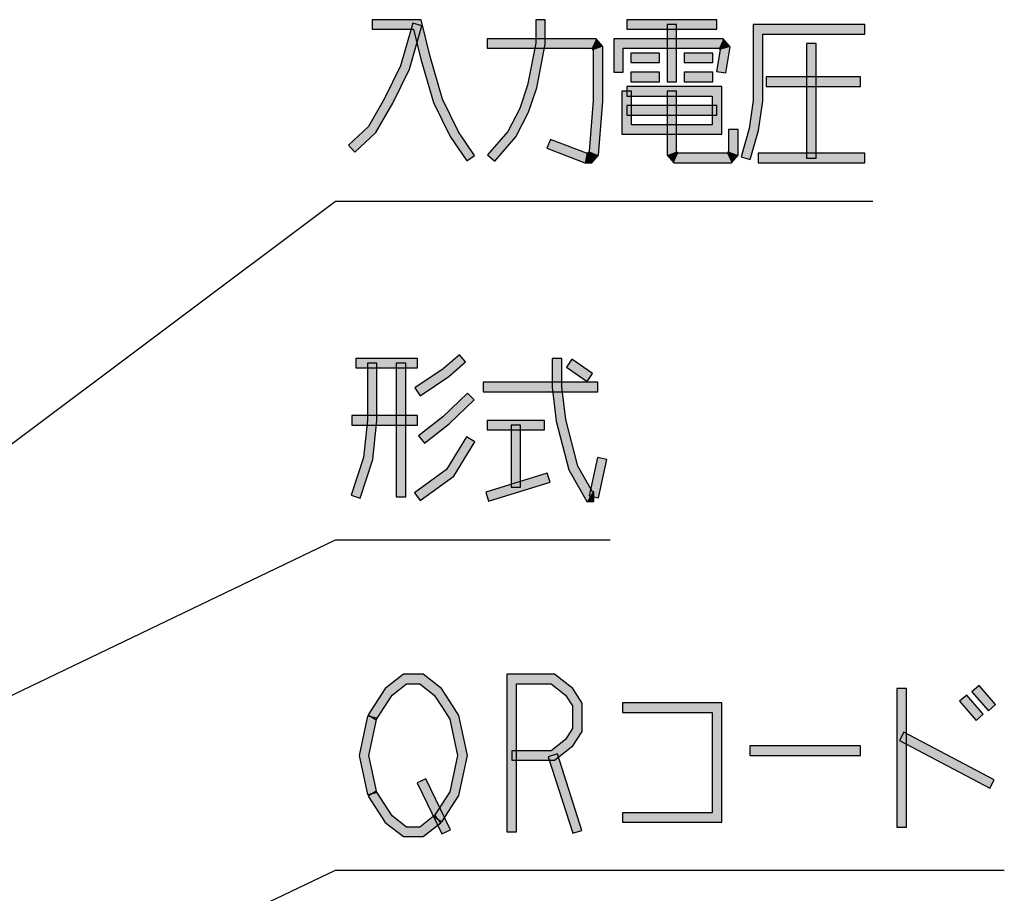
# Model space of a CAD drawing. Header units: millimetres. Extents: x 78 to 816, y 67 to 540.
# Tile 33 of 46: x 461 to 503, y 420 to 456. Entities that reach past the tile are written whole.
import ezdxf

# ---------------------------------------------------------------- set-up
doc = ezdxf.new("R2010")
doc.units = ezdxf.units.MM
doc.header["$LTSCALE"] = 0.319334
doc.layers.add('ALL_NOTE', color=7, linetype='Continuous')

msp = doc.modelspace()

# ---------------------------------------------------------------- hatches: boundary and pattern name
at = {"layer": 'ALL_NOTE', "linetype": 'Continuous', "lineweight": 25}
h = msp.add_hatch(color=2, dxfattribs=at)
h.dxf.hatch_style = 1
h.paths.add_polyline_path([(477.767, 455.958), (476.032, 455.958), (476.032, 456.358), (478.081, 456.358)])
h = msp.add_hatch(color=2, dxfattribs=at)
h.dxf.hatch_style = 1
h.paths.add_polyline_path([(478.075, 454.706), (477.767, 455.958), (478.081, 456.358), (478.461, 454.809)])
h = msp.add_hatch(color=2, dxfattribs=at)
h.dxf.hatch_style = 1
h.paths.add_polyline_path([(483.284, 456.358), (483.284, 455.339), (482.884, 455.377), (482.884, 456.358)])
h = msp.add_hatch(color=2, dxfattribs=at)
h.dxf.hatch_style = 1
h.paths.add_polyline_path([(490.48, 455.958), (486.696, 455.958), (486.696, 456.358), (490.48, 456.358)])
h = msp.add_hatch(color=2, dxfattribs=at)
h.dxf.hatch_style = 1
h.paths.add_polyline_path([(477.221, 454.43), (477.732, 456.213), (478.116, 456.102), (477.595, 454.285)])
h = msp.add_hatch(color=2, dxfattribs=at)
h.dxf.hatch_style = 1
h.paths.add_polyline_path([(488.388, 453.758), (488.388, 456.158), (488.788, 456.158), (488.788, 453.758)])
h = msp.add_hatch(color=2, dxfattribs=at)
h.dxf.hatch_style = 1
h.paths.add_polyline_path([(492.4, 455.758), (492.4, 452.943), (492, 452.972), (492, 456.158)])
h = msp.add_hatch(color=2, dxfattribs=at)
h.dxf.hatch_style = 1
h.paths.add_polyline_path([(496.672, 455.758), (492.4, 455.758), (492, 456.158), (496.672, 456.158)])
h = msp.add_hatch(color=2, dxfattribs=at)
h.dxf.hatch_style = 1
h.paths.add_polyline_path([(485.228, 455.158), (480.848, 455.158), (480.848, 455.558), (485.412, 455.558)])
h = msp.add_hatch(color=2, dxfattribs=at)
h.dxf.hatch_style = 1
h.paths.add_polyline_path([(485.292, 455.083), (485.228, 455.158), (485.412, 455.558), (485.692, 455.232)])
h = msp.add_hatch(color=2, dxfattribs=at)
h.dxf.hatch_style = 1
h.paths.add_polyline_path([(486.552, 455.158), (486.552, 454.158), (486.152, 454.158), (486.152, 455.558)])
h = msp.add_hatch(color=2, dxfattribs=at)
h.dxf.hatch_style = 1
h.paths.add_polyline_path([(490.56, 455.158), (486.552, 455.158), (486.152, 455.558), (490.744, 455.558)])
h = msp.add_hatch(color=2, dxfattribs=at)
h.dxf.hatch_style = 1
h.paths.add_polyline_path([(490.611, 455.099), (490.56, 455.158), (490.744, 455.558), (491.037, 455.217)])
h = msp.add_hatch(color=2, dxfattribs=at)
h.dxf.hatch_style = 1
h.paths.add_polyline_path([(483.284, 455.339), (482.934, 453.506), (482.546, 453.609), (482.884, 455.377)])
h = msp.add_hatch(color=2, dxfattribs=at)
h.dxf.hatch_style = 1
h.paths.add_polyline_path([(485.292, 452.965), (485.292, 455.083), (485.692, 455.232), (485.692, 452.95)])
h = msp.add_hatch(color=2, dxfattribs=at)
h.dxf.hatch_style = 1
h.paths.add_polyline_path([(490.455, 454.191), (490.611, 455.099), (491.037, 455.217), (490.849, 454.124)])
h = msp.add_hatch(color=2, dxfattribs=at)
h.dxf.hatch_style = 1
h.paths.add_polyline_path([(494.236, 450.558), (494.236, 455.358), (494.636, 455.358), (494.636, 450.558)])
h = msp.add_hatch(color=2, dxfattribs=at)
h.dxf.hatch_style = 1
h.paths.add_polyline_path([(478.597, 452.885), (478.075, 454.706), (478.461, 454.809), (478.971, 453.03)])
h = msp.add_hatch(color=2, dxfattribs=at)
h.dxf.hatch_style = 1
h.paths.add_polyline_path([(488.072, 454.558), (486.868, 454.558), (486.868, 454.958), (488.072, 454.958)])
h = msp.add_hatch(color=2, dxfattribs=at)
h.dxf.hatch_style = 1
h.paths.add_polyline_path([(490.308, 454.558), (489.104, 454.558), (489.104, 454.958), (490.308, 454.958)])
h = msp.add_hatch(color=2, dxfattribs=at)
h.dxf.hatch_style = 1
h.paths.add_polyline_path([(476.543, 453.052), (477.221, 454.43), (477.595, 454.285), (476.897, 452.864)])
h = msp.add_hatch(color=2, dxfattribs=at)
h.dxf.hatch_style = 1
h.paths.add_polyline_path([(488.072, 453.758), (486.868, 453.758), (486.868, 454.158), (488.072, 454.158)])
h = msp.add_hatch(color=2, dxfattribs=at)
h.dxf.hatch_style = 1
h.paths.add_polyline_path([(490.308, 453.758), (489.104, 453.758), (489.104, 454.158), (490.308, 454.158)])
h = msp.add_hatch(color=2, dxfattribs=at)
h.dxf.hatch_style = 1
h.paths.add_polyline_path([(496.5, 453.558), (492.544, 453.558), (492.544, 453.958), (496.5, 453.958)])
h = msp.add_hatch(color=2, dxfattribs=at)
h.dxf.hatch_style = 1
h.paths.add_polyline_path([(482.934, 453.506), (482.58, 452.479), (482.212, 452.636), (482.546, 453.609)])
h = msp.add_hatch(color=2, dxfattribs=at)
h.dxf.hatch_style = 1
h.paths.add_polyline_path([(486.696, 453.558), (490.68, 453.558), (490.28, 453.158), (486.696, 453.158)])
h = msp.add_hatch(color=2, dxfattribs=at)
h.dxf.hatch_style = 1
h.paths.add_polyline_path([(490.68, 453.558), (490.68, 451.558), (490.28, 451.958), (490.28, 453.158)])
h = msp.add_hatch(color=2, dxfattribs=at)
h.dxf.hatch_style = 1
h.paths.add_polyline_path([(475.874, 451.883), (476.543, 453.052), (476.897, 452.864), (476.19, 451.632)])
h = msp.add_hatch(color=2, dxfattribs=at)
h.dxf.hatch_style = 1
h.paths.add_polyline_path([(486.496, 451.558), (486.496, 453.358), (486.896, 453.358), (486.896, 451.958)])
h = msp.add_hatch(color=2, dxfattribs=at)
h.dxf.hatch_style = 1
h.paths.add_polyline_path([(488.388, 450.683), (488.388, 453.358), (488.788, 453.358), (488.788, 450.832)])
h = msp.add_hatch(color=2, dxfattribs=at)
h.dxf.hatch_style = 1
h.paths.add_polyline_path([(479.299, 451.456), (478.597, 452.885), (478.971, 453.03), (479.645, 451.659)])
h = msp.add_hatch(color=2, dxfattribs=at)
h.dxf.hatch_style = 1
h.paths.add_polyline_path([(482.58, 452.479), (482.047, 451.445), (481.713, 451.67), (482.212, 452.636)])
h = msp.add_hatch(color=2, dxfattribs=at)
h.dxf.hatch_style = 1
h.paths.add_polyline_path([(485.126, 450.838), (485.292, 452.965), (485.692, 452.95), (485.514, 450.677)])
h = msp.add_hatch(color=2, dxfattribs=at)
h.dxf.hatch_style = 1
h.paths.add_polyline_path([(490.48, 452.358), (486.696, 452.358), (486.696, 452.758), (490.48, 452.758)])
h = msp.add_hatch(color=2, dxfattribs=at)
h.dxf.hatch_style = 1
h.paths.add_polyline_path([(492.4, 452.943), (492.224, 451.716), (491.832, 451.8), (492, 452.972)])
h = msp.add_hatch(color=2, dxfattribs=at)
h.dxf.hatch_style = 1
h.paths.add_polyline_path([(475.036, 451.104), (475.874, 451.883), (476.19, 451.632), (475.308, 450.811)])
h = msp.add_hatch(color=2, dxfattribs=at)
h.dxf.hatch_style = 1
h.paths.add_polyline_path([(490.68, 451.558), (486.496, 451.558), (486.896, 451.958), (490.28, 451.958)])
h = msp.add_hatch(color=2, dxfattribs=at)
h.dxf.hatch_style = 1
h.paths.add_polyline_path([(492.224, 451.716), (491.876, 450.502), (491.492, 450.613), (491.832, 451.8)])
h = msp.add_hatch(color=2, dxfattribs=at)
h.dxf.hatch_style = 1
h.paths.add_polyline_path([(479.995, 450.444), (479.299, 451.456), (479.645, 451.659), (480.325, 450.671)])
h = msp.add_hatch(color=2, dxfattribs=at)
h.dxf.hatch_style = 1
h.paths.add_polyline_path([(482.047, 451.445), (481.172, 450.427), (480.868, 450.688), (481.713, 451.67)])
h = msp.add_hatch(color=2, dxfattribs=at)
h.dxf.hatch_style = 1
h.paths.add_polyline_path([(491.368, 451.758), (491.368, 450.683), (490.968, 450.832), (490.968, 451.758)])
h = msp.add_hatch(color=2, dxfattribs=at)
h.dxf.hatch_style = 1
h.paths.add_polyline_path([(483.5, 451.344), (485.013, 450.758), (484.939, 450.358), (483.356, 450.971)])
h = msp.add_hatch(color=2, dxfattribs=at)
h.dxf.hatch_style = 1
h.paths.add_polyline_path([(485.013, 450.758), (485.056, 450.758), (485.24, 450.358), (484.939, 450.358)])
h = msp.add_hatch(color=2, dxfattribs=at)
h.dxf.hatch_style = 1
h.paths.add_polyline_path([(485.056, 450.758), (485.126, 450.838), (485.514, 450.677), (485.24, 450.358)])
h = msp.add_hatch(color=2, dxfattribs=at)
h.dxf.hatch_style = 1
h.paths.add_polyline_path([(488.668, 450.358), (488.388, 450.683), (488.788, 450.832), (488.852, 450.758)])
h = msp.add_hatch(color=2, dxfattribs=at)
h.dxf.hatch_style = 1
h.paths.add_polyline_path([(491.088, 450.358), (488.668, 450.358), (488.852, 450.758), (490.904, 450.758)])
h = msp.add_hatch(color=2, dxfattribs=at)
h.dxf.hatch_style = 1
h.paths.add_polyline_path([(491.368, 450.683), (491.088, 450.358), (490.904, 450.758), (490.968, 450.832)])
h = msp.add_hatch(color=2, dxfattribs=at)
h.dxf.hatch_style = 1
h.paths.add_polyline_path([(496.672, 450.358), (492.2, 450.358), (492.2, 450.758), (496.672, 450.758)])
h = msp.add_hatch(color=2, dxfattribs=at)
h.dxf.hatch_style = 1
h.paths.add_polyline_path([(479.947, 442.017), (479.25, 441.408), (479.006, 441.727), (479.685, 442.318)])
h = msp.add_hatch(color=2, dxfattribs=at)
h.dxf.hatch_style = 1
h.paths.add_polyline_path([(477.924, 441.767), (475.344, 441.767), (475.344, 442.167), (477.924, 442.167)])
h = msp.add_hatch(color=2, dxfattribs=at)
h.dxf.hatch_style = 1
h.paths.add_polyline_path([(475.832, 439.578), (475.832, 441.967), (476.232, 441.967), (476.232, 439.557)])
h = msp.add_hatch(color=2, dxfattribs=at)
h.dxf.hatch_style = 1
h.paths.add_polyline_path([(477.036, 436.367), (477.036, 441.967), (477.436, 441.967), (477.436, 436.367)])
h = msp.add_hatch(color=2, dxfattribs=at)
h.dxf.hatch_style = 1
h.paths.add_polyline_path([(483.572, 440.955), (483.572, 442.167), (483.972, 442.167), (483.972, 440.979)])
h = msp.add_hatch(color=2, dxfattribs=at)
h.dxf.hatch_style = 1
h.paths.add_polyline_path([(485.034, 441.203), (484.174, 441.803), (484.402, 442.131), (485.262, 441.531)])
h = msp.add_hatch(color=2, dxfattribs=at)
h.dxf.hatch_style = 1
h.paths.add_polyline_path([(479.25, 441.408), (478.035, 440.601), (477.813, 440.934), (479.006, 441.727)])
h = msp.add_hatch(color=2, dxfattribs=at)
h.dxf.hatch_style = 1
h.paths.add_polyline_path([(485.492, 440.767), (480.676, 440.767), (480.676, 441.167), (485.492, 441.167)])
h = msp.add_hatch(color=2, dxfattribs=at)
h.dxf.hatch_style = 1
h.paths.add_polyline_path([(478.997, 439.719), (480.021, 440.711), (480.299, 440.424), (479.259, 439.416)])
h = msp.add_hatch(color=2, dxfattribs=at)
h.dxf.hatch_style = 1
h.paths.add_polyline_path([(483.747, 439.53), (483.572, 440.955), (483.972, 440.979), (484.141, 439.605)])
h = msp.add_hatch(color=2, dxfattribs=at)
h.dxf.hatch_style = 1
h.paths.add_polyline_path([(475.172, 439.767), (477.924, 439.767), (477.924, 439.367), (475.172, 439.367)])
h = msp.add_hatch(color=2, dxfattribs=at)
h.dxf.hatch_style = 1
h.paths.add_polyline_path([(475.663, 438.009), (475.832, 439.578), (476.232, 439.557), (476.057, 437.925)])
h = msp.add_hatch(color=2, dxfattribs=at)
h.dxf.hatch_style = 1
h.paths.add_polyline_path([(477.973, 438.925), (478.997, 439.719), (479.259, 439.416), (478.219, 438.609)])
h = msp.add_hatch(color=2, dxfattribs=at)
h.dxf.hatch_style = 1
h.paths.add_polyline_path([(483.256, 439.167), (480.848, 439.167), (480.848, 439.567), (483.256, 439.567)])
h = msp.add_hatch(color=2, dxfattribs=at)
h.dxf.hatch_style = 1
h.paths.add_polyline_path([(484.273, 437.491), (483.747, 439.53), (484.141, 439.605), (484.647, 437.643)])
h = msp.add_hatch(color=2, dxfattribs=at)
h.dxf.hatch_style = 1
h.paths.add_polyline_path([(481.852, 436.767), (481.852, 439.367), (482.252, 439.367), (482.252, 436.767)])
h = msp.add_hatch(color=2, dxfattribs=at)
h.dxf.hatch_style = 1
h.paths.add_polyline_path([(479.15, 437.506), (479.99, 438.872), (480.33, 438.663), (479.45, 437.229)])
h = msp.add_hatch(color=2, dxfattribs=at)
h.dxf.hatch_style = 1
h.paths.add_polyline_path([(475.154, 436.429), (475.663, 438.009), (476.057, 437.925), (475.534, 436.306)])
h = msp.add_hatch(color=2, dxfattribs=at)
h.dxf.hatch_style = 1
h.paths.add_polyline_path([(485.86, 437.925), (485.516, 436.325), (485.124, 436.409), (485.468, 438.009)])
h = msp.add_hatch(color=2, dxfattribs=at)
h.dxf.hatch_style = 1
h.paths.add_polyline_path([(477.806, 436.529), (479.15, 437.506), (479.45, 437.229), (478.042, 436.205)])
h = msp.add_hatch(color=2, dxfattribs=at)
h.dxf.hatch_style = 1
h.paths.add_polyline_path([(483.487, 436.976), (480.907, 436.176), (480.789, 436.558), (483.369, 437.358)])
h = msp.add_hatch(color=2, dxfattribs=at)
h.dxf.hatch_style = 1
h.paths.add_polyline_path([(485.032, 436.167), (484.273, 437.491), (484.647, 437.643), (485.264, 436.567)])
h = msp.add_hatch(color=2, dxfattribs=at)
h.dxf.hatch_style = 1
h.paths.add_polyline_path([(485.32, 436.167), (485.032, 436.167), (485.264, 436.567), (485.32, 436.567)])
h = msp.add_hatch(color=2, dxfattribs=at)
h.dxf.hatch_style = 1
h.paths.add_polyline_path([(477.476, 428.526), (476.87, 428.056), (476.57, 428.33), (477.34, 428.926)])
h = msp.add_hatch(color=2, dxfattribs=at)
h.dxf.hatch_style = 1
h.paths.add_polyline_path([(478.028, 428.526), (477.476, 428.526), (477.34, 428.926), (478.164, 428.926)])
h = msp.add_hatch(color=2, dxfattribs=at)
h.dxf.hatch_style = 1
h.paths.add_polyline_path([(478.634, 428.056), (478.028, 428.526), (478.164, 428.926), (478.934, 428.33)])
h = msp.add_hatch(color=2, dxfattribs=at)
h.dxf.hatch_style = 1
h.paths.add_polyline_path([(482.08, 428.526), (482.08, 422.327), (481.68, 422.327), (481.68, 428.926)])
h = msp.add_hatch(color=2, dxfattribs=at)
h.dxf.hatch_style = 1
h.paths.add_polyline_path([(483.532, 428.526), (482.08, 428.526), (481.68, 428.926), (483.668, 428.926)])
h = msp.add_hatch(color=2, dxfattribs=at)
h.dxf.hatch_style = 1
h.paths.add_polyline_path([(484.138, 428.056), (483.532, 428.526), (483.668, 428.926), (484.438, 428.33)])
h = msp.add_hatch(color=2, dxfattribs=at)
h.dxf.hatch_style = 1
h.paths.add_polyline_path([(476.87, 428.056), (476.2, 427.018), (475.864, 427.235), (476.57, 428.33)])
h = msp.add_hatch(color=2, dxfattribs=at)
h.dxf.hatch_style = 1
h.paths.add_polyline_path([(478.96, 427.551), (478.634, 428.056), (478.934, 428.33), (479.296, 427.768)])
h = msp.add_hatch(color=2, dxfattribs=at)
h.dxf.hatch_style = 1
h.paths.add_polyline_path([(484.432, 427.601), (484.138, 428.056), (484.438, 428.33), (484.832, 427.719)])
h = msp.add_hatch(color=2, dxfattribs=at)
h.dxf.hatch_style = 1
h.paths.add_polyline_path([(498.02, 422.526), (498.02, 428.326), (498.42, 428.326), (498.42, 422.526)])
h = msp.add_hatch(color=2, dxfattribs=at)
h.dxf.hatch_style = 1
h.paths.add_polyline_path([(501.852, 427.396), (501.164, 428.196), (501.468, 428.457), (502.156, 427.657)])
h = msp.add_hatch(color=2, dxfattribs=at)
h.dxf.hatch_style = 1
h.paths.add_polyline_path([(501.336, 426.996), (500.648, 427.796), (500.952, 428.057), (501.64, 427.257)])
h = msp.add_hatch(color=2, dxfattribs=at)
h.dxf.hatch_style = 1
h.paths.add_polyline_path([(479.284, 427.049), (478.96, 427.551), (479.296, 427.768), (479.66, 427.204)])
h = msp.add_hatch(color=2, dxfattribs=at)
h.dxf.hatch_style = 1
h.paths.add_polyline_path([(484.432, 426.652), (484.432, 427.601), (484.832, 427.719), (484.832, 426.534)])
h = msp.add_hatch(color=2, dxfattribs=at)
h.dxf.hatch_style = 1
h.paths.add_polyline_path([(490.28, 427.326), (486.524, 427.326), (486.524, 427.726), (490.68, 427.726)])
h = msp.add_hatch(color=2, dxfattribs=at)
h.dxf.hatch_style = 1
h.paths.add_polyline_path([(490.28, 423.126), (490.28, 427.326), (490.68, 427.726), (490.68, 422.726)])
h = msp.add_hatch(color=2, dxfattribs=at)
h.dxf.hatch_style = 1
h.paths.add_polyline_path([(476.228, 427.084), (475.893, 425.527), (475.483, 425.527), (475.836, 427.169)])
h = msp.add_hatch(color=2, dxfattribs=at)
h.dxf.hatch_style = 1
h.paths.add_polyline_path([(479.611, 425.527), (479.284, 427.049), (479.66, 427.204), (480.021, 425.527)])
h = msp.add_hatch(color=2, dxfattribs=at)
h.dxf.hatch_style = 1
h.paths.add_polyline_path([(484.138, 426.197), (484.432, 426.652), (484.832, 426.534), (484.438, 425.923)])
h = msp.add_hatch(color=2, dxfattribs=at)
h.dxf.hatch_style = 1
h.paths.add_polyline_path([(501.911, 424.15), (498.127, 426.15), (498.313, 426.503), (502.097, 424.503)])
h = msp.add_hatch(color=2, dxfattribs=at)
h.dxf.hatch_style = 1
h.paths.add_polyline_path([(483.532, 425.727), (484.138, 426.197), (484.438, 425.923), (483.668, 425.327)])
h = msp.add_hatch(color=2, dxfattribs=at)
h.dxf.hatch_style = 1
h.paths.add_polyline_path([(496.5, 425.527), (491.856, 425.527), (491.856, 425.927), (496.5, 425.927)])
h = msp.add_hatch(color=2, dxfattribs=at)
h.dxf.hatch_style = 1
h.paths.add_polyline_path([(475.893, 425.527), (476.228, 423.969), (475.836, 423.884), (475.483, 425.527)])
h = msp.add_hatch(color=2, dxfattribs=at)
h.dxf.hatch_style = 1
h.paths.add_polyline_path([(479.284, 424.004), (479.611, 425.527), (480.021, 425.527), (479.66, 423.849)])
h = msp.add_hatch(color=2, dxfattribs=at)
h.dxf.hatch_style = 1
h.paths.add_polyline_path([(481.88, 425.727), (483.532, 425.727), (483.668, 425.327), (481.88, 425.327)])
h = msp.add_hatch(color=2, dxfattribs=at)
h.dxf.hatch_style = 1
h.paths.add_polyline_path([(484.442, 422.265), (483.41, 425.465), (483.79, 425.588), (484.822, 422.388)])
h = msp.add_hatch(color=2, dxfattribs=at)
h.dxf.hatch_style = 1
h.paths.add_polyline_path([(478.948, 422.239), (477.916, 424.373), (478.276, 424.547), (479.308, 422.414)])
h = msp.add_hatch(color=2, dxfattribs=at)
h.dxf.hatch_style = 1
h.paths.add_polyline_path([(476.2, 424.035), (476.87, 422.997), (476.57, 422.723), (475.864, 423.818)])
h = msp.add_hatch(color=2, dxfattribs=at)
h.dxf.hatch_style = 1
h.paths.add_polyline_path([(478.616, 422.968), (479.284, 424.004), (479.66, 423.849), (478.952, 422.751)])
h = msp.add_hatch(color=2, dxfattribs=at)
h.dxf.hatch_style = 1
h.paths.add_polyline_path([(476.87, 422.997), (477.476, 422.527), (477.34, 422.127), (476.57, 422.723)])
h = msp.add_hatch(color=2, dxfattribs=at)
h.dxf.hatch_style = 1
h.paths.add_polyline_path([(478.028, 422.527), (478.661, 423.018), (478.907, 422.702), (478.164, 422.127)])
h = msp.add_hatch(color=2, dxfattribs=at)
h.dxf.hatch_style = 1
h.paths.add_polyline_path([(486.524, 423.126), (490.28, 423.126), (490.68, 422.726), (486.524, 422.726)])
h = msp.add_hatch(color=2, dxfattribs=at)
h.dxf.hatch_style = 1
h.paths.add_polyline_path([(477.476, 422.527), (478.028, 422.527), (478.164, 422.127), (477.34, 422.127)])

# ---------------------------------------------------------------- linework, layer by layer
at = {"layer": 'ALL_NOTE', "color": 2, "linetype": 'Continuous', "lineweight": 25}
for p, q in [((478.081, 456.358), (476.032, 456.358)), ((476.032, 456.358), (476.032, 455.958)), ((478.461, 454.809), (478.081, 456.358)), ((482.884, 456.358), (482.884, 455.377)), ((483.284, 456.358), (482.884, 456.358)), ((483.284, 455.339), (483.284, 456.358)), ((490.48, 456.358), (486.696, 456.358)), ((486.696, 456.358), (486.696, 455.958)), ((490.48, 455.958), (490.48, 456.358)), ((476.032, 455.958), (477.767, 455.958)), ((477.732, 456.213), (477.221, 454.43)), ((477.595, 454.285), (478.116, 456.102)), ((478.116, 456.102), (477.732, 456.213)), ((477.767, 455.958), (478.075, 454.706)), ((486.696, 455.958), (490.48, 455.958)), ((488.388, 456.158), (488.388, 453.758)), ((488.788, 456.158), (488.388, 456.158)), ((488.788, 453.758), (488.788, 456.158)), ((492, 456.158), (492, 452.972)), ((496.672, 456.158), (492, 456.158)), ((496.672, 455.758), (496.672, 456.158)), ((485.412, 455.558), (480.848, 455.558)), ((480.848, 455.558), (480.848, 455.158)), ((485.692, 455.232), (485.412, 455.558)), ((486.152, 455.558), (486.152, 454.158)), ((490.744, 455.558), (486.152, 455.558)), ((491.037, 455.217), (490.744, 455.558)), ((492.4, 452.943), (492.4, 455.758)), ((492.4, 455.758), (496.672, 455.758)), ((480.848, 455.158), (485.228, 455.158)), ((482.884, 455.377), (482.546, 453.609)), ((482.934, 453.506), (483.284, 455.339)), ((485.228, 455.158), (485.292, 455.083)), ((485.692, 452.95), (485.692, 455.232)), ((486.552, 454.158), (486.552, 455.158)), ((486.552, 455.158), (490.56, 455.158)), ((490.611, 455.099), (490.455, 454.191)), ((490.56, 455.158), (490.611, 455.099)), ((490.849, 454.124), (491.037, 455.217)), ((494.236, 455.358), (494.236, 450.558)), ((494.636, 455.358), (494.236, 455.358)), ((494.636, 450.558), (494.636, 455.358)), ((478.075, 454.706), (478.597, 452.885)), ((478.971, 453.03), (478.461, 454.809)), ((485.292, 455.083), (485.292, 452.965)), ((488.072, 454.958), (486.868, 454.958)), ((486.868, 454.958), (486.868, 454.558)), ((488.072, 454.558), (488.072, 454.958)), ((490.308, 454.958), (489.104, 454.958)), ((489.104, 454.958), (489.104, 454.558)), ((490.308, 454.558), (490.308, 454.958)), ((477.221, 454.43), (476.543, 453.052)), ((476.897, 452.864), (477.595, 454.285)), ((486.868, 454.558), (488.072, 454.558)), ((489.104, 454.558), (490.308, 454.558)), ((486.152, 454.158), (486.552, 454.158)), ((488.072, 454.158), (486.868, 454.158)), ((486.868, 454.158), (486.868, 453.758)), ((488.072, 453.758), (488.072, 454.158)), ((490.308, 454.158), (489.104, 454.158)), ((489.104, 454.158), (489.104, 453.758)), ((490.308, 453.758), (490.308, 454.158)), ((490.455, 454.191), (490.849, 454.124)), ((496.5, 453.958), (492.544, 453.958)), ((492.544, 453.958), (492.544, 453.558)), ((496.5, 453.558), (496.5, 453.958)), ((482.546, 453.609), (482.212, 452.636)), ((482.58, 452.479), (482.934, 453.506)), ((490.68, 453.558), (486.696, 453.558)), ((486.696, 453.558), (486.696, 453.158)), ((486.868, 453.758), (488.072, 453.758)), ((488.388, 453.758), (488.788, 453.758)), ((489.104, 453.758), (490.308, 453.758)), ((490.68, 451.558), (490.68, 453.558)), ((492.544, 453.558), (496.5, 453.558)), ((476.543, 453.052), (475.874, 451.883)), ((486.496, 453.358), (486.496, 451.558)), ((486.896, 453.358), (486.496, 453.358)), ((486.696, 453.158), (490.28, 453.158)), ((486.896, 451.958), (486.896, 453.358)), ((488.388, 453.358), (488.388, 450.683)), ((488.788, 453.358), (488.388, 453.358)), ((488.788, 450.832), (488.788, 453.358)), ((490.28, 453.158), (490.28, 451.958)), ((476.19, 451.632), (476.897, 452.864)), ((478.597, 452.885), (479.299, 451.456)), ((479.645, 451.659), (478.971, 453.03)), ((482.212, 452.636), (481.713, 451.67)), ((485.292, 452.965), (485.126, 450.838)), ((485.514, 450.677), (485.692, 452.95)), ((490.48, 452.758), (486.696, 452.758)), ((486.696, 452.758), (486.696, 452.358)), ((490.48, 452.358), (490.48, 452.758)), ((492, 452.972), (491.832, 451.8)), ((492.224, 451.716), (492.4, 452.943)), ((482.047, 451.445), (482.58, 452.479)), ((486.696, 452.358), (490.48, 452.358)), ((475.874, 451.883), (475.036, 451.104)), ((490.28, 451.958), (486.896, 451.958)), ((491.832, 451.8), (491.492, 450.613)), ((475.308, 450.811), (476.19, 451.632)), ((479.299, 451.456), (479.995, 450.444)), ((480.325, 450.671), (479.645, 451.659)), ((481.713, 451.67), (480.868, 450.688)), ((481.172, 450.427), (482.047, 451.445)), ((486.496, 451.558), (490.68, 451.558)), ((490.968, 451.758), (490.968, 450.832)), ((491.368, 451.758), (490.968, 451.758)), ((491.368, 450.683), (491.368, 451.758)), ((491.876, 450.502), (492.224, 451.716)), ((475.036, 451.104), (475.308, 450.811)), ((483.5, 451.344), (483.356, 450.971)), ((485.013, 450.758), (483.5, 451.344)), ((479.995, 450.444), (480.325, 450.671)), ((480.868, 450.688), (481.172, 450.427)), ((483.356, 450.971), (484.939, 450.358)), ((485.056, 450.758), (485.013, 450.758)), ((485.126, 450.838), (485.056, 450.758)), ((485.24, 450.358), (485.514, 450.677)), ((488.388, 450.683), (488.668, 450.358)), ((488.852, 450.758), (488.788, 450.832)), ((490.904, 450.758), (488.852, 450.758)), ((490.968, 450.832), (490.904, 450.758)), ((491.088, 450.358), (491.368, 450.683)), ((491.492, 450.613), (491.876, 450.502)), ((496.672, 450.758), (492.2, 450.758)), ((492.2, 450.758), (492.2, 450.358)), ((496.672, 450.358), (496.672, 450.758)), ((484.939, 450.358), (485.24, 450.358)), ((488.668, 450.358), (491.088, 450.358)), ((492.2, 450.358), (496.672, 450.358)), ((494.236, 450.558), (494.636, 450.558)), ((438.803, 422), (474.5, 448.758)), ((474.5, 448.758), (475, 448.758)), ((475, 448.758), (497.016, 448.758)), ((479.685, 442.318), (479.006, 441.727)), ((479.947, 442.017), (479.685, 442.318)), ((477.924, 442.167), (475.344, 442.167)), ((475.344, 442.167), (475.344, 441.767)), ((475.832, 441.967), (475.832, 439.578)), ((476.232, 441.967), (475.832, 441.967)), ((476.232, 439.557), (476.232, 441.967)), ((477.036, 441.967), (477.036, 436.367)), ((477.436, 441.967), (477.036, 441.967)), ((477.436, 436.367), (477.436, 441.967)), ((477.924, 441.767), (477.924, 442.167)), ((479.25, 441.408), (479.947, 442.017)), ((483.572, 442.167), (483.572, 440.955)), ((483.972, 442.167), (483.572, 442.167)), ((483.972, 440.979), (483.972, 442.167)), ((484.402, 442.131), (484.174, 441.803)), ((485.262, 441.531), (484.402, 442.131)), ((475.344, 441.767), (477.924, 441.767)), ((479.006, 441.727), (477.813, 440.934)), ((484.174, 441.803), (485.034, 441.203)), ((485.034, 441.203), (485.262, 441.531)), ((478.035, 440.601), (479.25, 441.408)), ((485.492, 441.167), (480.676, 441.167)), ((480.676, 441.167), (480.676, 440.767)), ((485.492, 440.767), (485.492, 441.167)), ((477.813, 440.934), (478.035, 440.601)), ((480.021, 440.711), (478.997, 439.719)), ((480.299, 440.424), (480.021, 440.711)), ((480.676, 440.767), (485.492, 440.767)), ((483.572, 440.955), (483.747, 439.53)), ((484.141, 439.605), (483.972, 440.979)), ((479.259, 439.416), (480.299, 440.424)), ((477.924, 439.767), (475.172, 439.767)), ((475.172, 439.767), (475.172, 439.367)), ((475.832, 439.578), (475.663, 438.009)), ((476.057, 437.925), (476.232, 439.557)), ((477.924, 439.367), (477.924, 439.767)), ((478.997, 439.719), (477.973, 438.925)), ((483.256, 439.567), (480.848, 439.567)), ((480.848, 439.567), (480.848, 439.167)), ((483.256, 439.167), (483.256, 439.567)), ((483.747, 439.53), (484.273, 437.491)), ((484.647, 437.643), (484.141, 439.605)), ((475.172, 439.367), (477.924, 439.367)), ((478.219, 438.609), (479.259, 439.416)), ((480.848, 439.167), (483.256, 439.167)), ((481.852, 439.367), (481.852, 436.767)), ((482.252, 439.367), (481.852, 439.367)), ((482.252, 436.767), (482.252, 439.367)), ((477.973, 438.925), (478.219, 438.609)), ((479.99, 438.872), (479.15, 437.506)), ((479.45, 437.229), (480.33, 438.663)), ((480.33, 438.663), (479.99, 438.872)), ((475.663, 438.009), (475.154, 436.429)), ((475.534, 436.306), (476.057, 437.925)), ((485.468, 438.009), (485.124, 436.409)), ((485.86, 437.925), (485.468, 438.009)), ((485.516, 436.325), (485.86, 437.925)), ((479.15, 437.506), (477.806, 436.529)), ((483.369, 437.358), (480.789, 436.558)), ((483.487, 436.976), (483.369, 437.358)), ((484.273, 437.491), (485.032, 436.167)), ((485.264, 436.567), (484.647, 437.643)), ((478.042, 436.205), (479.45, 437.229)), ((480.907, 436.176), (483.487, 436.976)), ((480.789, 436.558), (480.907, 436.176)), ((481.852, 436.767), (482.252, 436.767)), ((485.32, 436.567), (485.264, 436.567)), ((485.32, 436.167), (485.32, 436.567)), ((475.154, 436.429), (475.534, 436.306)), ((477.036, 436.367), (477.436, 436.367)), ((477.806, 436.529), (478.042, 436.205)), ((485.032, 436.167), (485.32, 436.167)), ((485.124, 436.409), (485.516, 436.325)), ((439.5, 417.764), (474.5, 434.567)), ((474.5, 434.567), (475, 434.567)), ((475, 434.567), (486.008, 434.567)), ((477.34, 428.926), (476.57, 428.33)), ((478.164, 428.926), (477.34, 428.926)), ((478.934, 428.33), (478.164, 428.926)), ((481.68, 428.926), (481.68, 422.327)), ((483.668, 428.926), (481.68, 428.926)), ((484.438, 428.33), (483.668, 428.926)), ((476.57, 428.33), (475.864, 427.235)), ((476.87, 428.056), (477.476, 428.526)), ((477.476, 428.526), (478.028, 428.526)), ((478.028, 428.526), (478.634, 428.056)), ((479.296, 427.768), (478.934, 428.33)), ((482.08, 422.327), (482.08, 428.526)), ((482.08, 428.526), (483.532, 428.526)), ((483.532, 428.526), (484.138, 428.056)), ((484.832, 427.719), (484.438, 428.33)), ((498.02, 428.326), (498.02, 422.526)), ((498.42, 428.326), (498.02, 428.326)), ((498.42, 422.526), (498.42, 428.326)), ((501.468, 428.457), (501.164, 428.196)), ((502.156, 427.657), (501.468, 428.457)), ((476.2, 427.018), (476.87, 428.056)), ((478.634, 428.056), (478.96, 427.551)), ((484.138, 428.056), (484.432, 427.601)), ((500.952, 428.057), (500.648, 427.796)), ((501.64, 427.257), (500.952, 428.057)), ((501.164, 428.196), (501.852, 427.396)), ((478.96, 427.551), (479.284, 427.049)), ((479.66, 427.204), (479.296, 427.768)), ((484.432, 427.601), (484.432, 426.652)), ((484.832, 426.534), (484.832, 427.719)), ((490.68, 427.726), (486.524, 427.726)), ((486.524, 427.726), (486.524, 427.326)), ((490.68, 422.726), (490.68, 427.726)), ((500.648, 427.796), (501.336, 426.996)), ((501.852, 427.396), (502.156, 427.657)), ((475.836, 427.169), (475.483, 425.527)), ((476.228, 427.084), (475.836, 427.169)), ((475.864, 427.235), (476.2, 427.018)), ((475.893, 425.527), (476.228, 427.084)), ((479.284, 427.049), (479.611, 425.527)), ((480.021, 425.527), (479.66, 427.204)), ((486.524, 427.326), (490.28, 427.326)), ((490.28, 427.326), (490.28, 423.126)), ((501.336, 426.996), (501.64, 427.257)), ((484.432, 426.652), (484.138, 426.197)), ((484.438, 425.923), (484.832, 426.534)), ((498.313, 426.503), (498.127, 426.15)), ((502.097, 424.503), (498.313, 426.503)), ((484.138, 426.197), (483.532, 425.727)), ((483.668, 425.327), (484.438, 425.923)), ((496.5, 425.927), (491.856, 425.927)), ((491.856, 425.927), (491.856, 425.527)), ((496.5, 425.527), (496.5, 425.927)), ((498.127, 426.15), (501.911, 424.15)), ((475.483, 425.527), (475.836, 423.884)), ((476.228, 423.969), (475.893, 425.527)), ((479.611, 425.527), (479.284, 424.004)), ((479.66, 423.849), (480.021, 425.527)), ((483.532, 425.727), (481.88, 425.727)), ((481.88, 425.727), (481.88, 425.327)), ((483.79, 425.588), (483.41, 425.465)), ((483.41, 425.465), (484.442, 422.265)), ((484.822, 422.388), (483.79, 425.588)), ((491.856, 425.527), (496.5, 425.527)), ((481.88, 425.327), (483.668, 425.327)), ((478.276, 424.547), (477.916, 424.373)), ((477.916, 424.373), (478.948, 422.239)), ((479.308, 422.414), (478.276, 424.547)), ((501.911, 424.15), (502.097, 424.503)), ((475.836, 423.884), (476.228, 423.969)), ((476.2, 424.035), (475.864, 423.818)), ((475.864, 423.818), (476.57, 422.723)), ((476.87, 422.997), (476.2, 424.035)), ((479.284, 424.004), (478.616, 422.968)), ((478.952, 422.751), (479.66, 423.849)), ((477.476, 422.527), (476.87, 422.997)), ((478.661, 423.018), (478.028, 422.527)), ((478.616, 422.968), (478.952, 422.751)), ((478.907, 422.702), (478.661, 423.018)), ((490.28, 423.126), (486.524, 423.126)), ((486.524, 423.126), (486.524, 422.726)), ((476.57, 422.723), (477.34, 422.127)), ((478.028, 422.527), (477.476, 422.527)), ((478.164, 422.127), (478.907, 422.702)), ((486.524, 422.726), (490.68, 422.726)), ((498.02, 422.526), (498.42, 422.526)), ((477.34, 422.127), (478.164, 422.127)), ((478.948, 422.239), (479.308, 422.414)), ((481.68, 422.327), (482.08, 422.327)), ((484.442, 422.265), (484.822, 422.388)), ((440.134, 404.361), (474.5, 420.726)), ((474.5, 420.726), (475, 420.726)), ((475, 420.726), (502.52, 420.726))]:
    msp.add_line(p, q, dxfattribs=at)

doc.saveas('drawing.dxf')
